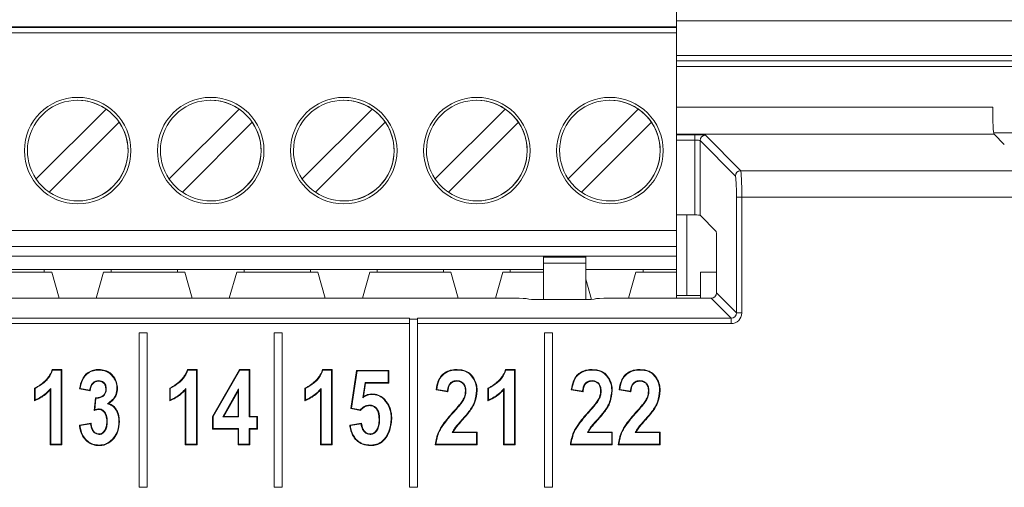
# Model space of a CAD drawing. Header units: millimetres. Extents: x 0 to 1260, y 0 to 891.
# Tile 36 of 89: x 200 to 237, y 720 to 738. Entities that reach past the tile are written whole.
import ezdxf

# ---------------------------------------------------------------- set-up
doc = ezdxf.new("R2010")
doc.units = ezdxf.units.MM
doc.header["$LTSCALE"] = 3

msp = doc.modelspace()

# ---------------------------------------------------------------- linework, layer by layer
at = {"color": 7, "linetype": 'Continuous', "lineweight": 15}
for p, q in [((224.403, 736.128), (224.403, 738.259)), ((224.403, 737.959), (224.403, 737.139)), ((174.403, 737.479), (224.403, 737.479)), ((243.17, 737.706), (224.403, 737.706)), ((224.403, 737.455), (224.403, 737.479)), ((224.403, 737.479), (224.403, 737.139)), ((224.403, 737.455), (174.403, 737.455)), ((224.403, 737.255), (174.403, 737.255)), ((224.403, 737.455), (224.403, 737.255)), ((224.403, 729.829), (224.403, 737.255)), ((224.403, 736.559), (224.403, 736.278)), ((224.403, 736.559), (224.403, 736.559)), ((224.403, 736.278), (224.403, 736.559)), ((224.403, 732.84), (224.403, 736.278)), ((224.403, 736.128), (224.403, 736.278)), ((201.903, 734.721), (201.903, 734.721)), ((206.903, 734.721), (206.903, 734.721)), ((211.903, 734.721), (211.903, 734.721)), ((216.903, 734.721), (216.903, 734.721)), ((221.903, 734.721), (221.903, 734.721)), ((200.341, 731.763), (202.97, 734.391)), ((200.341, 731.763), (202.97, 734.391)), ((202.97, 734.391), (202.97, 734.391)), ((205.341, 731.763), (207.97, 734.391)), ((205.341, 731.763), (207.97, 734.391)), ((207.97, 734.391), (207.97, 734.391)), ((210.341, 731.763), (212.97, 734.391)), ((210.341, 731.763), (212.97, 734.391)), ((212.97, 734.391), (212.97, 734.391)), ((215.341, 731.763), (217.97, 734.391)), ((215.341, 731.763), (217.97, 734.391)), ((217.97, 734.391), (217.97, 734.391)), ((220.341, 731.763), (222.97, 734.391)), ((220.341, 731.763), (222.97, 734.391)), ((222.97, 734.391), (222.97, 734.391)), ((203.464, 733.896), (200.836, 731.268)), ((203.464, 733.896), (203.464, 733.896)), ((208.464, 733.896), (205.836, 731.268)), ((208.464, 733.896), (208.464, 733.896)), ((213.464, 733.896), (210.836, 731.268)), ((213.464, 733.896), (213.464, 733.896)), ((218.464, 733.896), (215.836, 731.268)), ((218.464, 733.896), (218.464, 733.896)), ((223.464, 733.896), (220.836, 731.268)), ((223.464, 733.896), (223.464, 733.896)), ((225.091, 733.223), (225.091, 733.423)), ((225.491, 733.403), (226.82, 732.074)), ((236.326, 733.501), (238.418, 733.501)), ((236.34, 733.45), (236.726, 733.064)), ((225.091, 730.413), (225.091, 733.223)), ((225.291, 733.204), (225.291, 730.403)), ((226.62, 731.874), (225.291, 733.204)), ((224.403, 732.84), (224.403, 733.015)), ((224.403, 729.229), (224.403, 733.015)), ((224.403, 732.559), (224.403, 732.84)), ((224.403, 732.84), (224.403, 732.559)), ((224.403, 732.559), (224.403, 732.559)), ((226.82, 732.074), (260.712, 732.074)), ((200.341, 731.763), (200.341, 731.763)), ((205.341, 731.763), (205.341, 731.763)), ((210.341, 731.763), (210.341, 731.763)), ((215.341, 731.763), (215.341, 731.763)), ((220.341, 731.763), (220.341, 731.763)), ((201.903, 730.938), (201.903, 730.938)), ((206.903, 730.938), (206.903, 730.938)), ((211.903, 730.938), (211.903, 730.938)), ((216.903, 730.938), (216.903, 730.938)), ((221.903, 730.938), (221.903, 730.938)), ((226.66, 731.075), (226.86, 731.075)), ((226.66, 726.734), (226.66, 731.075)), ((226.86, 731.075), (226.86, 726.734)), ((260.672, 731.075), (226.86, 731.075)), ((224.403, 730.413), (225.091, 730.413)), ((224.8, 730.413), (224.8, 727.384)), ((225.291, 730.403), (225.9, 729.794)), ((174.403, 729.829), (224.403, 729.829)), ((225.91, 727.484), (225.91, 729.595)), ((224.403, 729.229), (174.403, 729.229)), ((224.403, 728.859), (224.403, 729.229)), ((224.403, 729.229), (224.403, 729.229)), ((224.403, 729.229), (224.403, 729.229)), ((224.403, 729.229), (224.403, 728.359)), ((179.403, 728.859), (219.403, 728.859)), ((219.403, 728.859), (221.003, 728.859)), ((219.403, 728.859), (219.403, 728.828)), ((219.403, 728.828), (221.003, 728.828)), ((221.003, 728.602), (219.403, 728.602)), ((219.403, 728.602), (219.403, 727.232)), ((224.403, 728.859), (221.003, 728.859)), ((221.003, 728.859), (221.003, 728.828)), ((221.003, 728.602), (221.003, 728.828)), ((221.003, 728.602), (221.003, 727.233)), ((224.403, 728.859), (224.403, 728.359)), ((224.403, 728.859), (224.403, 728.859)), ((197.878, 728.259), (200.928, 728.259)), ((198.158, 728.359), (200.648, 728.359)), ((203.158, 728.359), (200.648, 728.359)), ((200.648, 728.359), (200.648, 728.259)), ((200.928, 728.259), (201.205, 727.284)), ((200.928, 728.259), (200.928, 728.259)), ((200.928, 728.259), (201.205, 727.284)), ((202.6, 727.284), (202.878, 728.259)), ((202.878, 728.259), (205.928, 728.259)), ((203.158, 728.359), (205.648, 728.359)), ((203.158, 728.259), (203.158, 728.359)), ((208.158, 728.359), (205.648, 728.359)), ((205.648, 728.359), (205.648, 728.259)), ((205.928, 728.259), (206.205, 727.284)), ((205.928, 728.259), (205.928, 728.259)), ((205.928, 728.259), (206.205, 727.284)), ((207.6, 727.284), (207.878, 728.259)), ((207.878, 728.259), (210.928, 728.259)), ((208.158, 728.359), (210.648, 728.359)), ((208.158, 728.259), (208.158, 728.359)), ((213.158, 728.359), (210.648, 728.359)), ((210.648, 728.359), (210.648, 728.259)), ((210.928, 728.259), (211.205, 727.284)), ((210.928, 728.259), (210.928, 728.259)), ((210.928, 728.259), (211.205, 727.284)), ((212.6, 727.284), (212.878, 728.259)), ((212.878, 728.259), (215.928, 728.259)), ((213.158, 728.359), (215.648, 728.359)), ((213.158, 728.259), (213.158, 728.359)), ((218.158, 728.359), (215.648, 728.359)), ((215.648, 728.359), (215.648, 728.259)), ((215.928, 728.259), (216.205, 727.284)), ((215.928, 728.259), (215.928, 728.259)), ((215.928, 728.259), (216.205, 727.284)), ((217.6, 727.284), (217.878, 728.259)), ((217.878, 728.259), (219.403, 728.259)), ((218.158, 728.359), (219.403, 728.359)), ((218.158, 728.359), (218.158, 728.259)), ((221.003, 727.325), (221.003, 728.546)), ((223.158, 728.359), (221.003, 728.359)), ((222.878, 728.259), (222.6, 727.284)), ((224.403, 728.259), (222.878, 728.259)), ((224.403, 728.359), (223.158, 728.359)), ((223.158, 728.259), (223.158, 728.359)), ((224.403, 728.259), (224.403, 728.359)), ((224.403, 728.359), (224.403, 728.359)), ((224.403, 728.259), (224.403, 728.359)), ((224.403, 727.284), (224.403, 728.259)), ((224.403, 728.259), (224.403, 728.259)), ((224.403, 728.259), (224.403, 727.284)), ((225.303, 728.259), (225.303, 727.284)), ((225.91, 728.259), (225.303, 728.259)), ((221.003, 727.996), (221.218, 727.24)), ((221.003, 727.996), (221.218, 727.24)), ((225.91, 727.484), (226.66, 726.734)), ((180.258, 727.284), (218.304, 727.284)), ((218.803, 727.26), (218.806, 727.257)), ((219.306, 727.232), (220.857, 727.232)), ((221.356, 727.257), (221.359, 727.26)), ((221.858, 727.284), (225.71, 727.284)), ((224.403, 727.384), (225.303, 727.384)), ((226.46, 726.534), (225.71, 727.284)), ((184.191, 726.534), (214.371, 726.534)), ((214.371, 726.503), (214.371, 726.534)), ((214.371, 726.503), (214.371, 720.184)), ((214.671, 726.503), (214.371, 726.503)), ((214.671, 726.534), (226.46, 726.534)), ((214.671, 726.503), (214.671, 726.534)), ((214.671, 720.184), (214.671, 726.503)), ((226.46, 726.534), (226.46, 726.335)), ((226.66, 726.734), (226.86, 726.734)), ((214.371, 726.335), (184.191, 726.335)), ((226.46, 726.335), (214.671, 726.335)), ((204.211, 725.984), (204.211, 720.184)), ((204.511, 725.984), (204.211, 725.984)), ((204.511, 720.184), (204.511, 725.984)), ((209.291, 725.984), (209.291, 720.184)), ((209.591, 725.984), (209.291, 725.984)), ((209.591, 720.184), (209.591, 725.984)), ((219.451, 725.984), (219.451, 720.184)), ((219.751, 725.984), (219.451, 725.984)), ((219.751, 720.184), (219.751, 725.984)), ((200.946, 724.609), (201.307, 724.609)), ((200.961, 724.589), (201.286, 724.589)), ((201.286, 724.589), (201.307, 724.609)), ((201.286, 724.589), (201.286, 721.805)), ((201.307, 724.609), (201.307, 721.784)), ((206.026, 724.609), (206.387, 724.609)), ((206.041, 724.589), (206.366, 724.589)), ((206.366, 724.589), (206.387, 724.609)), ((206.366, 724.589), (206.366, 721.805)), ((206.387, 724.609), (206.387, 721.784)), ((206.974, 722.847), (207.986, 724.609)), ((206.995, 722.841), (207.998, 724.589)), ((207.998, 724.589), (207.986, 724.609)), ((207.986, 724.609), (208.369, 724.609)), ((207.998, 724.589), (208.348, 724.589)), ((208.348, 724.589), (208.369, 724.609)), ((208.348, 724.589), (208.348, 722.827)), ((208.369, 724.609), (208.369, 722.848)), ((211.106, 724.609), (211.467, 724.609)), ((211.121, 724.589), (211.446, 724.589)), ((211.446, 724.589), (211.467, 724.609)), ((211.446, 724.589), (211.446, 721.805)), ((211.467, 724.609), (211.467, 721.784)), ((212.165, 723.142), (212.385, 724.573)), ((212.188, 723.159), (212.403, 724.552)), ((212.403, 724.552), (212.385, 724.573)), ((212.385, 724.573), (213.595, 724.573)), ((212.403, 724.552), (213.574, 724.552)), ((213.574, 724.552), (213.595, 724.573)), ((213.574, 724.552), (213.574, 724.117)), ((213.595, 724.573), (213.595, 724.096)), ((217.983, 724.609), (218.345, 724.609)), ((217.999, 724.589), (218.324, 724.589)), ((218.324, 724.589), (218.345, 724.609)), ((218.324, 724.589), (218.324, 721.805)), ((218.345, 724.609), (218.345, 721.784)), ((202.684, 724.19), (202.684, 724.169)), ((216.153, 724.19), (216.153, 724.169)), ((221.233, 724.19), (221.233, 724.169)), ((223.031, 724.19), (223.031, 724.169)), ((200.28, 723.435), (200.28, 723.912)), ((200.301, 723.467), (200.301, 723.899)), ((200.888, 723.891), (200.867, 723.839)), ((200.867, 721.784), (200.867, 723.839)), ((200.888, 721.805), (200.888, 723.891)), ((202.371, 723.802), (201.968, 723.876)), ((202.353, 723.827), (201.992, 723.893)), ((202.979, 723.881), (202.958, 723.881)), ((203.378, 723.906), (203.399, 723.906)), ((205.36, 723.435), (205.36, 723.912)), ((205.381, 723.467), (205.381, 723.899)), ((205.968, 723.891), (205.947, 723.839)), ((205.947, 721.784), (205.947, 723.839)), ((205.968, 721.805), (205.968, 723.891)), ((207.949, 723.877), (207.358, 722.827)), ((207.928, 723.797), (207.394, 722.848)), ((207.949, 723.877), (207.928, 723.797)), ((207.928, 722.848), (207.928, 723.797)), ((207.949, 722.827), (207.949, 723.877)), ((210.44, 723.435), (210.44, 723.912)), ((210.461, 723.467), (210.461, 723.899)), ((211.048, 723.891), (211.027, 723.839)), ((211.027, 721.784), (211.027, 723.839)), ((211.048, 721.805), (211.048, 723.891)), ((212.701, 724.117), (212.613, 723.544)), ((212.719, 724.096), (212.64, 723.586)), ((213.574, 724.117), (212.701, 724.117)), ((212.701, 724.117), (212.719, 724.096)), ((213.595, 724.096), (212.719, 724.096)), ((213.574, 724.117), (213.595, 724.096)), ((215.814, 723.766), (215.373, 723.839)), ((215.795, 723.79), (215.396, 723.856)), ((216.495, 723.796), (216.474, 723.796)), ((217.318, 723.435), (217.318, 723.912)), ((217.339, 723.467), (217.339, 723.899)), ((217.926, 723.891), (217.905, 723.839)), ((217.905, 721.784), (217.905, 723.839)), ((217.926, 721.805), (217.926, 723.891)), ((220.894, 723.766), (220.453, 723.839)), ((220.875, 723.79), (220.476, 723.856)), ((221.575, 723.796), (221.554, 723.796)), ((222.691, 723.766), (222.251, 723.839)), ((222.673, 723.79), (222.274, 723.856)), ((223.373, 723.796), (223.352, 723.796)), ((202.518, 723.064), (202.566, 723.545)), ((202.542, 723.095), (202.585, 723.525)), ((202.868, 723.615), (202.854, 723.631)), ((212.613, 723.544), (212.64, 723.586)), ((216.389, 723.441), (216.371, 723.451)), ((221.469, 723.441), (221.451, 723.451)), ((223.267, 723.441), (223.249, 723.451)), ((202.707, 723.126), (202.706, 723.105)), ((203.021, 723.322), (203.069, 723.329)), ((212.188, 723.159), (212.165, 723.142)), ((212.53, 723.069), (212.165, 723.142)), ((212.523, 723.091), (212.188, 723.159)), ((212.878, 723.273), (212.878, 723.252)), ((206.995, 722.841), (206.974, 722.847)), ((206.974, 722.371), (206.974, 722.847)), ((206.995, 722.392), (206.995, 722.841)), ((207.358, 722.827), (207.394, 722.848)), ((207.358, 722.827), (207.949, 722.827)), ((207.394, 722.848), (207.928, 722.848)), ((207.949, 722.827), (207.928, 722.848)), ((208.348, 722.827), (208.369, 722.848)), ((208.348, 722.827), (208.641, 722.827)), ((208.369, 722.848), (208.662, 722.848)), ((208.641, 722.827), (208.662, 722.848)), ((208.641, 722.827), (208.641, 722.392)), ((208.662, 722.848), (208.662, 722.371)), ((213.249, 722.736), (213.229, 722.736)), ((216.018, 722.987), (216.003, 723.001)), ((216.368, 722.747), (216.383, 722.733)), ((221.098, 722.987), (221.083, 723.001)), ((221.448, 722.747), (221.463, 722.733)), ((222.896, 722.987), (222.881, 723.001)), ((223.246, 722.747), (223.261, 722.733)), ((201.968, 722.518), (202.408, 722.592)), ((201.991, 722.501), (202.39, 722.567)), ((203.016, 722.662), (202.995, 722.662)), ((206.995, 722.392), (206.974, 722.371)), ((207.928, 722.371), (206.974, 722.371)), ((207.949, 722.392), (206.995, 722.392)), ((207.949, 722.392), (207.928, 722.371)), ((207.928, 721.784), (207.928, 722.371)), ((207.949, 721.805), (207.949, 722.392)), ((208.348, 722.392), (208.369, 722.371)), ((208.641, 722.392), (208.348, 722.392)), ((208.348, 722.392), (208.348, 721.805)), ((208.662, 722.371), (208.369, 722.371)), ((208.369, 722.371), (208.369, 721.784)), ((208.641, 722.392), (208.662, 722.371)), ((212.128, 722.518), (212.568, 722.592)), ((212.151, 722.501), (212.55, 722.567)), ((202.703, 722.167), (202.703, 722.188)), ((212.894, 722.167), (212.894, 722.188)), ((215.979, 722.24), (216.014, 722.261)), ((215.979, 722.24), (216.893, 722.24)), ((216.014, 722.261), (216.914, 722.261)), ((216.893, 722.24), (216.914, 722.261)), ((216.893, 722.24), (216.893, 721.805)), ((216.914, 722.261), (216.914, 721.784)), ((221.059, 722.24), (221.094, 722.261)), ((221.059, 722.24), (221.973, 722.24)), ((221.094, 722.261), (221.994, 722.261)), ((221.973, 722.24), (221.994, 722.261)), ((221.973, 722.24), (221.973, 721.805)), ((221.994, 722.261), (221.994, 721.784)), ((222.857, 722.24), (222.891, 722.261)), ((222.857, 722.24), (223.771, 722.24)), ((222.891, 722.261), (223.792, 722.261)), ((223.771, 722.24), (223.792, 722.261)), ((223.771, 722.24), (223.771, 721.805)), ((223.792, 722.261), (223.792, 721.784)), ((200.888, 721.805), (200.867, 721.784)), ((201.307, 721.784), (200.867, 721.784)), ((201.286, 721.805), (200.888, 721.805)), ((201.286, 721.805), (201.307, 721.784)), ((205.968, 721.805), (205.947, 721.784)), ((206.387, 721.784), (205.947, 721.784)), ((206.366, 721.805), (205.968, 721.805)), ((206.366, 721.805), (206.387, 721.784)), ((207.949, 721.805), (207.928, 721.784)), ((208.369, 721.784), (207.928, 721.784)), ((208.348, 721.805), (207.949, 721.805)), ((208.348, 721.805), (208.369, 721.784)), ((211.048, 721.805), (211.027, 721.784)), ((211.467, 721.784), (211.027, 721.784)), ((211.446, 721.805), (211.048, 721.805)), ((211.446, 721.805), (211.467, 721.784)), ((216.914, 721.784), (215.337, 721.784)), ((216.893, 721.805), (215.36, 721.805)), ((216.893, 721.805), (216.914, 721.784)), ((217.926, 721.805), (217.905, 721.784)), ((218.345, 721.784), (217.905, 721.784)), ((218.324, 721.805), (217.926, 721.805)), ((218.324, 721.805), (218.345, 721.784)), ((221.994, 721.784), (220.417, 721.784)), ((221.973, 721.805), (220.44, 721.805)), ((221.973, 721.805), (221.994, 721.784)), ((223.792, 721.784), (222.214, 721.784)), ((223.771, 721.805), (222.238, 721.805)), ((223.771, 721.805), (223.792, 721.784)), ((204.211, 720.184), (204.511, 720.184)), ((209.291, 720.184), (209.591, 720.184)), ((214.371, 720.184), (214.671, 720.184)), ((219.451, 720.184), (219.751, 720.184))]:
    msp.add_line(p, q, dxfattribs=at)
at = {"color": 8, "linetype": 'Continuous', "lineweight": 15}
for p, q in [((224.403, 736.402), (243.278, 736.402)), ((243.278, 736.204), (224.403, 736.204)), ((224.403, 736.196), (243.278, 736.196)), ((243.278, 735.994), (224.403, 735.994)), ((224.403, 734.458), (236.29, 734.458)), ((236.34, 733.45), (224.403, 733.45)), ((224.403, 733.423), (225.091, 733.423)), ((225.091, 733.223), (224.403, 733.223))]:
    msp.add_line(p, q, dxfattribs=at)
at = {"color": 7, "linetype": 'Continuous', "lineweight": 15, "flags": 128}
for points in [[(224.403, 729.829), (224.403, 729.712), (224.403, 729.6), (224.403, 729.496), (224.403, 729.405), (224.403, 729.331), (224.403, 729.275), (224.403, 729.241), (224.403, 729.229)], [(219.403, 728.602), (219.403, 728.642), (219.403, 728.681), (219.403, 728.716), (219.403, 728.747), (219.403, 728.775), (219.403, 728.798), (219.403, 728.815), (219.403, 728.828)], [(221.003, 728.546), (221.003, 728.607), (221.003, 728.665), (221.003, 728.719), (221.003, 728.767), (221.003, 728.806), (221.003, 728.835), (221.003, 728.853), (221.003, 728.859)], [(200.961, 724.589), (200.953, 724.599), (200.946, 724.609)], [(202.697, 724.589), (202.697, 724.595), (202.697, 724.601), (202.697, 724.609)], [(206.041, 724.589), (206.033, 724.599), (206.026, 724.609)], [(211.121, 724.589), (211.113, 724.599), (211.106, 724.609)], [(216.163, 724.589), (216.163, 724.595), (216.163, 724.601), (216.163, 724.609)], [(217.999, 724.589), (217.991, 724.599), (217.983, 724.609)], [(221.243, 724.589), (221.243, 724.595), (221.243, 724.601), (221.243, 724.609)], [(223.04, 724.589), (223.04, 724.595), (223.041, 724.601), (223.041, 724.609)], [(200.301, 723.899), (200.291, 723.906), (200.28, 723.912)], [(201.992, 723.893), (201.98, 723.884), (201.968, 723.876)], [(205.381, 723.899), (205.371, 723.906), (205.36, 723.912)], [(210.461, 723.899), (210.451, 723.906), (210.44, 723.912)], [(215.396, 723.856), (215.385, 723.848), (215.373, 723.839)], [(216.893, 723.824), (216.9, 723.824), (216.906, 723.824), (216.914, 723.824)], [(217.339, 723.899), (217.328, 723.906), (217.318, 723.912)], [(220.476, 723.856), (220.465, 723.848), (220.453, 723.839)], [(221.973, 723.824), (221.98, 723.824), (221.986, 723.824), (221.994, 723.824)], [(222.274, 723.856), (222.263, 723.848), (222.251, 723.839)], [(223.771, 723.824), (223.777, 723.824), (223.784, 723.824), (223.792, 723.824)], [(212.962, 723.671), (212.962, 723.68), (212.961, 723.692)], [(213.436, 723.461), (213.441, 723.466), (213.445, 723.47), (213.452, 723.476)], [(212.523, 723.091), (212.526, 723.082), (212.53, 723.069)], [(213.685, 722.747), (213.691, 722.747), (213.697, 722.747), (213.705, 722.747)], [(201.991, 722.501), (201.979, 722.509), (201.968, 722.518)], [(202.39, 722.567), (202.399, 722.579), (202.408, 722.592)], [(203.451, 722.651), (203.462, 722.651), (203.472, 722.651)], [(212.151, 722.501), (212.14, 722.509), (212.128, 722.518)], [(202.711, 721.769), (202.711, 721.762), (202.711, 721.756), (202.711, 721.748)], [(212.903, 721.769), (212.903, 721.762), (212.903, 721.756), (212.903, 721.748)], [(215.36, 721.805), (215.348, 721.795), (215.337, 721.784)], [(220.44, 721.805), (220.428, 721.795), (220.417, 721.784)], [(222.238, 721.805), (222.226, 721.795), (222.214, 721.784)]]:
    msp.add_lwpolyline(points, dxfattribs=at)
at = {"color": 7, "linetype": 'Continuous', "lineweight": 15}
for centre in [(201.903, 732.829), (206.903, 732.829), (211.903, 732.829), (216.903, 732.829), (221.903, 732.829)]:
    msp.add_circle(centre, 2, dxfattribs=at)
for centre, radius, start, end in [((201.903, 732.829), 2, 90, 180), ((201.903, 732.829), 1.891, 55.6634, 214.3366), ((201.903, 732.829), 1.891, 270, 90), ((206.903, 732.829), 2, 90, 180), ((206.903, 732.829), 1.891, 55.6634, 214.3366), ((206.903, 732.829), 1.891, 270, 90), ((211.903, 732.829), 2, 90, 180), ((211.903, 732.829), 1.891, 55.6634, 214.3366), ((211.903, 732.829), 1.891, 270, 90), ((216.903, 732.829), 2, 90, 180), ((216.903, 732.829), 1.891, 55.6634, 214.3366), ((216.903, 732.829), 1.891, 270, 90), ((221.903, 732.829), 2, 90, 180), ((221.903, 732.829), 1.891, 55.6634, 214.3366), ((221.903, 732.829), 1.891, 360, 90), ((201.903, 732.829), 1.891, 34.3366, 55.6634), ((206.903, 732.829), 1.891, 34.3366, 55.6634), ((211.903, 732.829), 1.891, 34.3366, 55.6634), ((216.903, 732.829), 1.891, 34.3366, 55.6634), ((221.903, 732.829), 1.891, 34.3366, 55.6634), ((201.903, 732.829), 1.891, 235.6634, 34.3366), ((206.903, 732.829), 1.891, 235.6634, 34.3366), ((211.903, 732.829), 1.891, 235.6634, 34.3366), ((216.903, 732.829), 1.891, 235.6634, 34.3366), ((221.903, 732.829), 1.891, 235.6634, 34.3366), ((225.491, 733.203), 0.2, 90.1836, 179.8164), ((201.903, 732.829), 2, 180, 270), ((206.903, 732.829), 2, 180, 270), ((211.903, 732.829), 2, 180, 270), ((216.903, 732.829), 2, 180, 270), ((221.903, 732.829), 2, 180, 270), ((221.903, 732.829), 1.891, 270, 360), ((226.821, 731.874), 0.2, 90.1836, 179.8164), ((201.903, 732.829), 1.891, 214.3366, 235.6634), ((206.903, 732.829), 1.891, 214.3366, 235.6634), ((211.903, 732.829), 1.891, 214.3366, 235.6634), ((216.903, 732.829), 1.891, 214.3366, 235.6634), ((221.903, 732.829), 1.891, 214.3366, 235.6634), ((212.654, 732.799), 13.689, 222.5301, 222.6476)]:
    msp.add_arc(centre, radius, start, end, dxfattribs=at)
for centre, major_axis, ratio, start_param, end_param in [((236.343, 734.449), (0, 1), 0.052408, 1.56207, 3.089233), ((225.091, 733.402), (0.4, 0), 0.052408, 0.05236, 1.570796), ((225.091, 733.202), (0.2, 0), 0.104816, 0.05236, 1.570796), ((226.818, 731.075), (0, 1), 0.041926, 4.712389, 6.230825), ((226.618, 731.075), (0, 0.8), 0.052408, 4.712389, 6.230825), ((225.091, 730.403), (0.2, 0), 0.052408, 0.05236, 1.570796), ((225.899, 729.595), (0, 0.2), 0.052408, 4.712389, 6.230825), ((225.71, 727.485), (0.142, -0.142), 0.997265, 5.499157, 7.067214), ((218.304, 727.258), (0.5, 0), 0.052408, 0.05236, 1.570796), ((219.306, 727.258), (0.5, 0), 0.052408, 3.193953, 4.712389), ((220.857, 727.258), (0.5, 0), 0.052408, 4.712389, 6.230825), ((221.858, 727.258), (0.5, 0), 0.052408, 1.570796, 3.089233), ((226.459, 726.735), (0.284, -0.284), 0.997265, 5.499157, 7.067214), ((226.459, 726.735), (-0.143, 0.143), 0.991846, 2.357564, 3.925621)]:
    msp.add_ellipse(centre, major_axis=major_axis, ratio=ratio, start_param=start_param, end_param=end_param, dxfattribs=at)
for points, knots in [([(200.28, 723.912), (200.317, 723.929), (200.372, 723.953), (200.441, 723.994), (200.49, 724.028), (200.539, 724.064), (200.586, 724.101), (200.631, 724.141), (200.675, 724.182), (200.718, 724.224), (200.758, 724.269), (200.795, 724.316), (200.83, 724.365), (200.861, 724.416), (200.89, 724.469), (200.919, 724.533), (200.936, 724.581), (200.946, 724.609)], [0, 0, 0, 0, 0.121137, 0.181717, 0.242288, 0.302846, 0.363402, 0.423958, 0.484515, 0.545076, 0.605644, 0.666214, 0.726786, 0.787362, 0.847935, 0.908511, 1, 1, 1, 1]), ([(200.301, 723.899), (200.414, 723.963), (200.656, 724.101), (200.874, 724.361), (200.944, 724.544), (200.961, 724.589)], [0, 0, 0, 0, 0.399987, 0.853425, 1, 1, 1, 1]), ([(201.968, 723.876), (201.996, 724.005), (202.04, 724.206), (202.204, 724.438), (202.389, 724.561), (202.563, 724.605), (202.665, 724.608), (202.697, 724.609)], [0, 0, 0, 0, 0.343919, 0.536844, 0.730567, 0.916821, 1, 1, 1, 1]), ([(201.992, 723.893), (202.019, 724.009), (202.061, 724.196), (202.212, 724.416), (202.391, 724.538), (202.562, 724.584), (202.664, 724.587), (202.697, 724.589)], [0, 0, 0, 0, 0.325176, 0.522131, 0.720067, 0.907824, 1, 1, 1, 1]), ([(202.697, 724.609), (202.778, 724.603), (202.929, 724.592), (203.126, 724.486), (203.273, 724.324), (203.379, 724.127), (203.393, 723.977), (203.399, 723.906)], [0, 0, 0, 0, 0.219682, 0.406114, 0.592302, 0.808657, 1, 1, 1, 1]), ([(202.697, 724.589), (202.778, 724.582), (202.926, 724.571), (203.118, 724.465), (203.258, 724.307), (203.36, 724.117), (203.372, 723.972), (203.378, 723.906)], [0, 0, 0, 0, 0.226571, 0.411477, 0.596082, 0.815077, 1, 1, 1, 1]), ([(205.36, 723.912), (205.397, 723.929), (205.452, 723.953), (205.521, 723.994), (205.57, 724.028), (205.619, 724.064), (205.666, 724.101), (205.711, 724.141), (205.755, 724.182), (205.798, 724.224), (205.838, 724.269), (205.875, 724.316), (205.91, 724.365), (205.941, 724.416), (205.97, 724.469), (205.999, 724.533), (206.016, 724.581), (206.026, 724.609)], [0, 0, 0, 0, 0.121137, 0.181717, 0.242288, 0.302846, 0.363402, 0.423958, 0.484515, 0.545076, 0.605644, 0.666214, 0.726786, 0.787362, 0.847935, 0.908511, 1, 1, 1, 1]), ([(205.381, 723.899), (205.494, 723.963), (205.736, 724.101), (205.954, 724.361), (206.024, 724.544), (206.041, 724.589)], [0, 0, 0, 0, 0.3999872, 0.8534253, 1, 1, 1, 1]), ([(210.44, 723.912), (210.477, 723.929), (210.532, 723.953), (210.601, 723.994), (210.65, 724.028), (210.699, 724.064), (210.746, 724.101), (210.791, 724.141), (210.835, 724.182), (210.878, 724.224), (210.918, 724.269), (210.955, 724.316), (210.99, 724.365), (211.021, 724.416), (211.05, 724.469), (211.079, 724.533), (211.096, 724.581), (211.106, 724.609)], [0, 0, 0, 0, 0.121137, 0.181717, 0.242288, 0.302846, 0.363402, 0.423958, 0.484515, 0.545076, 0.605644, 0.666214, 0.726786, 0.787362, 0.847935, 0.908511, 1, 1, 1, 1]), ([(210.461, 723.899), (210.574, 723.963), (210.816, 724.101), (211.034, 724.361), (211.104, 724.544), (211.121, 724.589)], [0, 0, 0, 0, 0.399987, 0.853425, 1, 1, 1, 1]), ([(215.373, 723.839), (215.392, 723.957), (215.422, 724.15), (215.564, 724.387), (215.743, 724.526), (215.951, 724.599), (216.093, 724.606), (216.163, 724.609)], [0, 0, 0, 0, 0.288761, 0.471774, 0.655723, 0.830575, 1, 1, 1, 1]), ([(215.396, 723.856), (215.416, 723.97), (215.447, 724.155), (215.586, 724.38), (215.762, 724.512), (215.962, 724.579), (216.097, 724.586), (216.163, 724.589)], [0, 0, 0, 0, 0.288897, 0.472371, 0.656669, 0.834309, 1, 1, 1, 1]), ([(216.163, 724.609), (216.277, 724.6), (216.462, 724.585), (216.691, 724.432), (216.83, 724.23), (216.905, 724.014), (216.912, 723.875), (216.914, 723.824)], [0, 0, 0, 0, 0.278231, 0.447497, 0.658219, 0.874269, 1, 1, 1, 1]), ([(216.163, 724.589), (216.274, 724.58), (216.453, 724.566), (216.674, 724.418), (216.81, 724.222), (216.884, 724.012), (216.891, 723.875), (216.893, 723.824)], [0, 0, 0, 0, 0.277241, 0.445418, 0.654923, 0.870803, 1, 1, 1, 1]), ([(217.318, 723.912), (217.355, 723.929), (217.409, 723.953), (217.478, 723.994), (217.528, 724.028), (217.576, 724.064), (217.623, 724.101), (217.669, 724.141), (217.713, 724.182), (217.755, 724.224), (217.795, 724.269), (217.833, 724.316), (217.868, 724.365), (217.899, 724.416), (217.928, 724.469), (217.957, 724.533), (217.974, 724.581), (217.983, 724.609)], [0, 0, 0, 0, 0.121137, 0.181717, 0.242288, 0.302846, 0.363402, 0.423958, 0.484515, 0.545076, 0.605644, 0.666214, 0.726786, 0.787362, 0.847935, 0.908511, 1, 1, 1, 1]), ([(217.339, 723.899), (217.452, 723.963), (217.694, 724.101), (217.912, 724.361), (217.981, 724.544), (217.999, 724.589)], [0, 0, 0, 0, 0.399987, 0.853425, 1, 1, 1, 1]), ([(220.453, 723.839), (220.472, 723.957), (220.502, 724.15), (220.644, 724.387), (220.823, 724.526), (221.031, 724.599), (221.173, 724.606), (221.243, 724.609)], [0, 0, 0, 0, 0.288761, 0.471774, 0.655723, 0.830575, 1, 1, 1, 1]), ([(220.476, 723.856), (220.496, 723.97), (220.527, 724.155), (220.666, 724.38), (220.842, 724.512), (221.042, 724.579), (221.177, 724.586), (221.243, 724.589)], [0, 0, 0, 0, 0.288897, 0.472371, 0.656669, 0.834309, 1, 1, 1, 1]), ([(221.243, 724.609), (221.357, 724.6), (221.542, 724.585), (221.771, 724.432), (221.91, 724.23), (221.985, 724.014), (221.992, 723.875), (221.994, 723.824)], [0, 0, 0, 0, 0.278231, 0.447497, 0.658219, 0.874269, 1, 1, 1, 1]), ([(221.243, 724.589), (221.354, 724.58), (221.533, 724.566), (221.754, 724.418), (221.89, 724.222), (221.964, 724.012), (221.971, 723.875), (221.973, 723.824)], [0, 0, 0, 0, 0.2772407, 0.4454184, 0.6549225, 0.8708035, 1, 1, 1, 1]), ([(222.251, 723.839), (222.27, 723.957), (222.3, 724.15), (222.441, 724.387), (222.621, 724.526), (222.829, 724.599), (222.971, 724.606), (223.041, 724.609)], [0, 0, 0, 0, 0.288761, 0.471774, 0.655723, 0.830575, 1, 1, 1, 1]), ([(222.274, 723.856), (222.293, 723.97), (222.325, 724.155), (222.464, 724.38), (222.639, 724.512), (222.84, 724.579), (222.975, 724.586), (223.04, 724.589)], [0, 0, 0, 0, 0.288897, 0.472371, 0.656669, 0.834309, 1, 1, 1, 1]), ([(223.04, 724.589), (223.152, 724.58), (223.331, 724.566), (223.552, 724.418), (223.688, 724.222), (223.762, 724.012), (223.769, 723.875), (223.771, 723.824)], [0, 0, 0, 0, 0.277241, 0.445418, 0.654923, 0.870803, 1, 1, 1, 1]), ([(223.041, 724.609), (223.155, 724.6), (223.34, 724.585), (223.568, 724.432), (223.708, 724.23), (223.783, 724.014), (223.79, 723.875), (223.792, 723.824)], [0, 0, 0, 0, 0.278231, 0.447497, 0.658219, 0.874269, 1, 1, 1, 1]), ([(202.684, 724.19), (202.644, 724.186), (202.565, 724.177), (202.469, 724.108), (202.395, 724.008), (202.364, 723.908), (202.355, 723.843), (202.353, 723.827)], [0, 0, 0, 0, 0.222514, 0.434077, 0.632906, 0.910956, 1, 1, 1, 1]), ([(202.684, 724.169), (202.644, 724.164), (202.568, 724.155), (202.478, 724.087), (202.41, 723.99), (202.382, 723.889), (202.374, 723.822), (202.371, 723.802)], [0, 0, 0, 0, 0.22644, 0.423531, 0.61461, 0.889503, 1, 1, 1, 1]), ([(202.979, 723.881), (202.975, 723.929), (202.969, 724.007), (202.911, 724.1), (202.839, 724.157), (202.76, 724.187), (202.706, 724.189), (202.684, 724.19)], [0, 0, 0, 0, 0.295335, 0.481006, 0.666377, 0.86364, 1, 1, 1, 1]), ([(202.958, 723.881), (202.956, 723.918), (202.952, 723.983), (202.91, 724.069), (202.846, 724.128), (202.768, 724.165), (202.712, 724.168), (202.684, 724.169)], [0, 0, 0, 0, 0.24284, 0.434084, 0.626128, 0.816333, 1, 1, 1, 1]), ([(216.153, 724.19), (216.107, 724.187), (216.028, 724.181), (215.928, 724.123), (215.853, 724.035), (215.81, 723.919), (215.8, 723.831), (215.795, 723.79)], [0, 0, 0, 0, 0.2255721, 0.3922723, 0.5588607, 0.794506, 1, 1, 1, 1]), ([(216.153, 724.169), (216.107, 724.166), (216.03, 724.16), (215.936, 724.102), (215.868, 724.017), (215.827, 723.9), (215.818, 723.81), (215.814, 723.766)], [0, 0, 0, 0, 0.229062, 0.385426, 0.541639, 0.775203, 1, 1, 1, 1]), ([(216.495, 723.796), (216.491, 723.855), (216.486, 723.95), (216.427, 724.069), (216.348, 724.142), (216.252, 724.184), (216.186, 724.188), (216.153, 724.19)], [0, 0, 0, 0, 0.296834, 0.479393, 0.663016, 0.833856, 1, 1, 1, 1]), ([(216.474, 723.796), (216.471, 723.853), (216.465, 723.944), (216.409, 724.057), (216.335, 724.124), (216.246, 724.164), (216.184, 724.167), (216.153, 724.169)], [0, 0, 0, 0, 0.305033, 0.484981, 0.666011, 0.83439, 1, 1, 1, 1]), ([(221.233, 724.19), (221.187, 724.187), (221.108, 724.181), (221.008, 724.123), (220.933, 724.035), (220.89, 723.919), (220.88, 723.831), (220.875, 723.79)], [0, 0, 0, 0, 0.225572, 0.392272, 0.558861, 0.794506, 1, 1, 1, 1]), ([(221.233, 724.169), (221.187, 724.166), (221.11, 724.16), (221.016, 724.102), (220.948, 724.017), (220.907, 723.9), (220.898, 723.81), (220.894, 723.766)], [0, 0, 0, 0, 0.229062, 0.385426, 0.541639, 0.775203, 1, 1, 1, 1]), ([(221.575, 723.796), (221.571, 723.855), (221.566, 723.95), (221.507, 724.069), (221.428, 724.142), (221.332, 724.184), (221.266, 724.188), (221.233, 724.19)], [0, 0, 0, 0, 0.296834, 0.479393, 0.663016, 0.833856, 1, 1, 1, 1]), ([(221.554, 723.796), (221.551, 723.853), (221.545, 723.944), (221.489, 724.057), (221.415, 724.124), (221.326, 724.164), (221.264, 724.167), (221.233, 724.169)], [0, 0, 0, 0, 0.305033, 0.484981, 0.666011, 0.83439, 1, 1, 1, 1]), ([(223.031, 724.19), (222.985, 724.187), (222.906, 724.181), (222.806, 724.123), (222.731, 724.035), (222.688, 723.919), (222.677, 723.831), (222.673, 723.79)], [0, 0, 0, 0, 0.225572, 0.392272, 0.558861, 0.794506, 1, 1, 1, 1]), ([(223.031, 724.169), (222.985, 724.166), (222.908, 724.16), (222.814, 724.102), (222.746, 724.017), (222.705, 723.9), (222.696, 723.81), (222.691, 723.766)], [0, 0, 0, 0, 0.229062, 0.385426, 0.541639, 0.775203, 1, 1, 1, 1]), ([(223.373, 723.796), (223.369, 723.855), (223.364, 723.95), (223.305, 724.069), (223.225, 724.142), (223.13, 724.184), (223.064, 724.188), (223.031, 724.19)], [0, 0, 0, 0, 0.296834, 0.479393, 0.663016, 0.833856, 1, 1, 1, 1]), ([(223.352, 723.796), (223.348, 723.853), (223.343, 723.944), (223.287, 724.057), (223.213, 724.124), (223.124, 724.164), (223.062, 724.167), (223.031, 724.169)], [0, 0, 0, 0, 0.305033, 0.484981, 0.666011, 0.83439, 1, 1, 1, 1]), ([(200.867, 723.839), (200.81, 723.782), (200.698, 723.67), (200.5, 723.532), (200.354, 723.468), (200.28, 723.435)], [0, 0, 0, 0, 0.335198, 0.663556, 1, 1, 1, 1]), ([(200.888, 723.891), (200.833, 723.833), (200.721, 723.717), (200.524, 723.571), (200.376, 723.502), (200.301, 723.467)], [0, 0, 0, 0, 0.329206, 0.660193, 1, 1, 1, 1]), ([(202.353, 723.827), (202.356, 723.823), (202.362, 723.815), (202.368, 723.806), (202.371, 723.802)], [0, 0, 0, 0, 0.5, 1, 1, 1, 1]), ([(202.854, 723.631), (202.881, 723.66), (202.931, 723.715), (202.956, 723.808), (202.958, 723.862), (202.958, 723.881)], [0, 0, 0, 0, 0.4144908, 0.7928374, 1, 1, 1, 1]), ([(202.868, 723.615), (202.894, 723.643), (202.948, 723.7), (202.976, 723.798), (202.979, 723.859), (202.979, 723.881)], [0, 0, 0, 0, 0.388046, 0.772199, 1, 1, 1, 1]), ([(203.378, 723.906), (203.37, 723.824), (203.354, 723.663), (203.214, 723.457), (203.085, 723.367), (203.021, 723.322)], [0, 0, 0, 0, 0.340135, 0.673928, 1, 1, 1, 1]), ([(203.399, 723.906), (203.391, 723.825), (203.375, 723.66), (203.243, 723.459), (203.123, 723.369), (203.069, 723.329)], [0, 0, 0, 0, 0.350948, 0.708778, 1, 1, 1, 1]), ([(205.947, 723.839), (205.89, 723.782), (205.778, 723.67), (205.58, 723.532), (205.434, 723.468), (205.36, 723.435)], [0, 0, 0, 0, 0.335198, 0.663556, 1, 1, 1, 1]), ([(205.968, 723.891), (205.913, 723.833), (205.801, 723.717), (205.604, 723.571), (205.456, 723.502), (205.381, 723.467)], [0, 0, 0, 0, 0.3292061, 0.6601929, 1, 1, 1, 1]), ([(211.027, 723.839), (210.97, 723.782), (210.858, 723.67), (210.66, 723.532), (210.514, 723.468), (210.44, 723.435)], [0, 0, 0, 0, 0.335198, 0.663556, 1, 1, 1, 1]), ([(211.048, 723.891), (210.993, 723.833), (210.881, 723.717), (210.684, 723.571), (210.536, 723.502), (210.461, 723.467)], [0, 0, 0, 0, 0.329206, 0.660193, 1, 1, 1, 1]), ([(215.795, 723.79), (215.797, 723.787), (215.801, 723.782), (215.807, 723.774), (215.811, 723.768), (215.814, 723.766)], [0, 0, 0, 0, 0.335542, 0.667771, 1, 1, 1, 1]), ([(216.893, 723.824), (216.877, 723.677), (216.845, 723.389), (216.623, 723.035), (216.449, 722.838), (216.368, 722.747)], [0, 0, 0, 0, 0.357842, 0.698991, 1, 1, 1, 1]), ([(216.371, 723.451), (216.387, 723.479), (216.418, 723.535), (216.461, 723.649), (216.469, 723.739), (216.474, 723.796)], [0, 0, 0, 0, 0.2638431, 0.5283151, 1, 1, 1, 1]), ([(216.914, 723.824), (216.898, 723.674), (216.865, 723.381), (216.64, 723.022), (216.465, 722.824), (216.383, 722.733)], [0, 0, 0, 0, 0.360356, 0.703197, 1, 1, 1, 1]), ([(216.389, 723.441), (216.405, 723.469), (216.436, 723.525), (216.481, 723.642), (216.49, 723.735), (216.495, 723.796)], [0, 0, 0, 0, 0.256084, 0.512751, 1, 1, 1, 1]), ([(217.905, 723.839), (217.848, 723.782), (217.736, 723.67), (217.538, 723.532), (217.392, 723.468), (217.318, 723.435)], [0, 0, 0, 0, 0.335198, 0.663556, 1, 1, 1, 1]), ([(217.926, 723.891), (217.87, 723.833), (217.759, 723.717), (217.562, 723.571), (217.414, 723.502), (217.339, 723.467)], [0, 0, 0, 0, 0.329206, 0.660193, 1, 1, 1, 1]), ([(220.875, 723.79), (220.877, 723.787), (220.881, 723.782), (220.887, 723.774), (220.891, 723.768), (220.894, 723.766)], [0, 0, 0, 0, 0.335542, 0.667771, 1, 1, 1, 1]), ([(221.973, 723.824), (221.957, 723.677), (221.925, 723.389), (221.703, 723.035), (221.529, 722.838), (221.448, 722.747)], [0, 0, 0, 0, 0.357842, 0.698991, 1, 1, 1, 1]), ([(221.451, 723.451), (221.467, 723.479), (221.498, 723.535), (221.541, 723.649), (221.549, 723.739), (221.554, 723.796)], [0, 0, 0, 0, 0.263843, 0.528315, 1, 1, 1, 1]), ([(221.994, 723.824), (221.978, 723.674), (221.945, 723.381), (221.72, 723.022), (221.545, 722.824), (221.463, 722.733)], [0, 0, 0, 0, 0.360356, 0.703197, 1, 1, 1, 1]), ([(221.469, 723.441), (221.485, 723.469), (221.516, 723.525), (221.561, 723.642), (221.57, 723.735), (221.575, 723.796)], [0, 0, 0, 0, 0.2560836, 0.5127514, 1, 1, 1, 1]), ([(222.673, 723.79), (222.675, 723.787), (222.679, 723.782), (222.685, 723.774), (222.689, 723.768), (222.691, 723.766)], [0, 0, 0, 0, 0.335542, 0.667771, 1, 1, 1, 1]), ([(223.771, 723.824), (223.755, 723.677), (223.723, 723.389), (223.501, 723.035), (223.327, 722.838), (223.246, 722.747)], [0, 0, 0, 0, 0.357842, 0.698991, 1, 1, 1, 1]), ([(223.249, 723.451), (223.265, 723.479), (223.296, 723.535), (223.339, 723.649), (223.347, 723.739), (223.352, 723.796)], [0, 0, 0, 0, 0.263843, 0.528315, 1, 1, 1, 1]), ([(223.792, 723.824), (223.776, 723.674), (223.743, 723.381), (223.518, 723.022), (223.342, 722.824), (223.261, 722.733)], [0, 0, 0, 0, 0.360356, 0.703197, 1, 1, 1, 1]), ([(223.267, 723.441), (223.283, 723.469), (223.314, 723.525), (223.359, 723.642), (223.367, 723.735), (223.373, 723.796)], [0, 0, 0, 0, 0.256084, 0.512751, 1, 1, 1, 1]), ([(200.301, 723.467), (200.298, 723.461), (200.291, 723.451), (200.284, 723.441), (200.28, 723.435)], [0, 0, 0, 0, 0.5, 1, 1, 1, 1]), ([(202.566, 723.545), (202.601, 723.546), (202.683, 723.548), (202.784, 723.579), (202.838, 723.619), (202.854, 723.631)], [0, 0, 0, 0, 0.342146, 0.800777, 1, 1, 1, 1]), ([(202.585, 723.525), (202.617, 723.526), (202.699, 723.529), (202.798, 723.563), (202.853, 723.604), (202.868, 723.615)], [0, 0, 0, 0, 0.316341, 0.815364, 1, 1, 1, 1]), ([(205.381, 723.467), (205.378, 723.461), (205.371, 723.451), (205.364, 723.441), (205.36, 723.435)], [0, 0, 0, 0, 0.5, 1, 1, 1, 1]), ([(210.461, 723.467), (210.458, 723.461), (210.451, 723.451), (210.444, 723.441), (210.44, 723.435)], [0, 0, 0, 0, 0.5, 1, 1, 1, 1]), ([(212.613, 723.544), (212.637, 723.559), (212.686, 723.59), (212.762, 723.631), (212.854, 723.663), (212.922, 723.668), (212.962, 723.671)], [0, 0, 0, 0, 0.228936, 0.458288, 0.687891, 1, 1, 1, 1]), ([(212.64, 723.586), (212.665, 723.601), (212.714, 723.631), (212.819, 723.678), (212.905, 723.686), (212.961, 723.692)], [0, 0, 0, 0, 0.2521653, 0.5049916, 1, 1, 1, 1]), ([(212.961, 723.692), (213.043, 723.684), (213.206, 723.669), (213.365, 723.563), (213.436, 723.491), (213.452, 723.476)], [0, 0, 0, 0, 0.442466, 0.882922, 1, 1, 1, 1]), ([(212.962, 723.671), (213.043, 723.663), (213.203, 723.647), (213.356, 723.543), (213.423, 723.475), (213.436, 723.461)], [0, 0, 0, 0, 0.457613, 0.893801, 1, 1, 1, 1]), ([(213.436, 723.461), (213.501, 723.373), (213.629, 723.198), (213.679, 722.938), (213.683, 722.789), (213.685, 722.747)], [0, 0, 0, 0, 0.419286, 0.83745, 1, 1, 1, 1]), ([(213.452, 723.476), (213.518, 723.385), (213.649, 723.205), (213.7, 722.94), (213.704, 722.788), (213.705, 722.747)], [0, 0, 0, 0, 0.421499, 0.841157, 1, 1, 1, 1]), ([(216.003, 723.001), (216.056, 723.061), (216.147, 723.163), (216.273, 723.311), (216.339, 723.405), (216.371, 723.451)], [0, 0, 0, 0, 0.412485, 0.705737, 1, 1, 1, 1]), ([(216.018, 722.987), (216.072, 723.047), (216.163, 723.15), (216.29, 723.299), (216.356, 723.393), (216.389, 723.441)], [0, 0, 0, 0, 0.40956, 0.704264, 1, 1, 1, 1]), ([(217.339, 723.467), (217.335, 723.461), (217.328, 723.451), (217.321, 723.441), (217.318, 723.435)], [0, 0, 0, 0, 0.5, 1, 1, 1, 1]), ([(221.083, 723.001), (221.136, 723.061), (221.227, 723.163), (221.353, 723.311), (221.419, 723.405), (221.451, 723.451)], [0, 0, 0, 0, 0.412485, 0.705737, 1, 1, 1, 1]), ([(221.098, 722.987), (221.152, 723.047), (221.243, 723.15), (221.37, 723.299), (221.436, 723.393), (221.469, 723.441)], [0, 0, 0, 0, 0.40956, 0.704264, 1, 1, 1, 1]), ([(222.881, 723.001), (222.934, 723.061), (223.025, 723.163), (223.151, 723.311), (223.216, 723.405), (223.249, 723.451)], [0, 0, 0, 0, 0.4124848, 0.705737, 1, 1, 1, 1]), ([(222.896, 722.987), (222.949, 723.047), (223.041, 723.15), (223.168, 723.299), (223.234, 723.393), (223.267, 723.441)], [0, 0, 0, 0, 0.40956, 0.704264, 1, 1, 1, 1]), ([(202.706, 723.105), (202.689, 723.104), (202.653, 723.103), (202.59, 723.089), (202.546, 723.074), (202.518, 723.064)], [0, 0, 0, 0, 0.273653, 0.547502, 1, 1, 1, 1]), ([(202.542, 723.095), (202.538, 723.09), (202.53, 723.08), (202.522, 723.07), (202.518, 723.064)], [0, 0, 0, 0, 0.5, 1, 1, 1, 1]), ([(202.707, 723.126), (202.689, 723.126), (202.652, 723.124), (202.597, 723.112), (202.561, 723.101), (202.542, 723.095)], [0, 0, 0, 0, 0.314847, 0.655878, 1, 1, 1, 1]), ([(202.995, 722.662), (202.991, 722.736), (202.984, 722.851), (202.919, 722.986), (202.851, 723.058), (202.778, 723.099), (202.73, 723.103), (202.706, 723.105)], [0, 0, 0, 0, 0.37738, 0.581851, 0.754324, 0.879622, 1, 1, 1, 1]), ([(203.016, 722.662), (203.012, 722.738), (203.005, 722.858), (202.935, 722.999), (202.862, 723.076), (202.784, 723.12), (202.732, 723.124), (202.707, 723.126)], [0, 0, 0, 0, 0.367881, 0.574992, 0.749269, 0.87866, 1, 1, 1, 1]), ([(203.021, 723.322), (203.082, 723.301), (203.21, 723.257), (203.353, 723.092), (203.439, 722.882), (203.447, 722.728), (203.451, 722.651)], [0, 0, 0, 0, 0.219136, 0.467358, 0.730108, 1, 1, 1, 1]), ([(203.069, 723.329), (203.128, 723.304), (203.24, 723.256), (203.36, 723.112), (203.455, 722.913), (203.466, 722.75), (203.472, 722.651)], [0, 0, 0, 0, 0.2257081, 0.4263005, 0.6509729, 1, 1, 1, 1]), ([(212.878, 723.273), (212.822, 723.266), (212.715, 723.253), (212.599, 723.173), (212.544, 723.114), (212.523, 723.091)], [0, 0, 0, 0, 0.40837, 0.775274, 1, 1, 1, 1]), ([(212.878, 723.252), (212.822, 723.245), (212.718, 723.231), (212.604, 723.15), (212.551, 723.092), (212.53, 723.069)], [0, 0, 0, 0, 0.414773, 0.767311, 1, 1, 1, 1]), ([(213.249, 722.736), (213.246, 722.828), (213.24, 722.964), (213.163, 723.129), (213.07, 723.223), (212.967, 723.268), (212.902, 723.272), (212.878, 723.273)], [0, 0, 0, 0, 0.372896, 0.552612, 0.733378, 0.903677, 1, 1, 1, 1]), ([(213.229, 722.736), (213.225, 722.822), (213.22, 722.961), (213.143, 723.122), (213.051, 723.208), (212.961, 723.247), (212.901, 723.251), (212.878, 723.252)], [0, 0, 0, 0, 0.366378, 0.590755, 0.745141, 0.900442, 1, 1, 1, 1]), ([(212.894, 722.167), (212.934, 722.172), (213.009, 722.181), (213.108, 722.255), (213.194, 722.372), (213.243, 722.543), (213.247, 722.67), (213.249, 722.736)], [0, 0, 0, 0, 0.159061, 0.297971, 0.486042, 0.735669, 1, 1, 1, 1]), ([(212.894, 722.188), (212.926, 722.191), (212.989, 722.198), (213.08, 722.257), (213.163, 722.359), (213.221, 722.527), (213.226, 722.659), (213.229, 722.736)], [0, 0, 0, 0, 0.1314614, 0.2638348, 0.4446894, 0.6772899, 1, 1, 1, 1]), ([(213.685, 722.747), (213.667, 722.59), (213.637, 722.326), (213.467, 722.028), (213.282, 721.855), (213.09, 721.779), (212.961, 721.772), (212.903, 721.769)], [0, 0, 0, 0, 0.335782, 0.568063, 0.721266, 0.874963, 1, 1, 1, 1]), ([(213.705, 722.747), (213.688, 722.588), (213.657, 722.317), (213.483, 722.013), (213.291, 721.836), (213.095, 721.758), (212.962, 721.751), (212.903, 721.748)], [0, 0, 0, 0, 0.334214, 0.566291, 0.72079, 0.87575, 1, 1, 1, 1]), ([(215.337, 721.784), (215.366, 721.945), (215.417, 722.223), (215.673, 722.626), (215.877, 722.858), (216.003, 723.001)], [0, 0, 0, 0, 0.343658, 0.593832, 1, 1, 1, 1]), ([(215.36, 721.805), (215.393, 721.966), (215.449, 722.247), (215.708, 722.633), (215.903, 722.855), (216.018, 722.987)], [0, 0, 0, 0, 0.353548, 0.617113, 1, 1, 1, 1]), ([(216.368, 722.747), (216.315, 722.687), (216.218, 722.578), (216.075, 722.417), (216.011, 722.3), (215.979, 722.24)], [0, 0, 0, 0, 0.375141, 0.685071, 1, 1, 1, 1]), ([(216.383, 722.733), (216.33, 722.673), (216.238, 722.568), (216.103, 722.419), (216.044, 722.314), (216.014, 722.261)], [0, 0, 0, 0, 0.400138, 0.698137, 1, 1, 1, 1]), ([(220.417, 721.784), (220.446, 721.945), (220.497, 722.223), (220.753, 722.626), (220.957, 722.858), (221.083, 723.001)], [0, 0, 0, 0, 0.343658, 0.593832, 1, 1, 1, 1]), ([(220.44, 721.805), (220.473, 721.966), (220.529, 722.247), (220.788, 722.633), (220.983, 722.855), (221.098, 722.987)], [0, 0, 0, 0, 0.3535476, 0.6171126, 1, 1, 1, 1]), ([(221.448, 722.747), (221.395, 722.687), (221.298, 722.578), (221.155, 722.417), (221.091, 722.3), (221.059, 722.24)], [0, 0, 0, 0, 0.375141, 0.685071, 1, 1, 1, 1]), ([(221.463, 722.733), (221.41, 722.673), (221.318, 722.568), (221.183, 722.419), (221.124, 722.314), (221.094, 722.261)], [0, 0, 0, 0, 0.4001383, 0.6981369, 1, 1, 1, 1]), ([(222.214, 721.784), (222.244, 721.945), (222.295, 722.223), (222.55, 722.626), (222.754, 722.858), (222.881, 723.001)], [0, 0, 0, 0, 0.3436578, 0.5938324, 1, 1, 1, 1]), ([(222.238, 721.805), (222.27, 721.966), (222.327, 722.247), (222.585, 722.633), (222.781, 722.855), (222.896, 722.987)], [0, 0, 0, 0, 0.353548, 0.617113, 1, 1, 1, 1]), ([(223.246, 722.747), (223.193, 722.687), (223.095, 722.578), (222.953, 722.417), (222.889, 722.3), (222.857, 722.24)], [0, 0, 0, 0, 0.3751413, 0.6850708, 1, 1, 1, 1]), ([(223.261, 722.733), (223.208, 722.673), (223.115, 722.568), (222.981, 722.419), (222.922, 722.314), (222.891, 722.261)], [0, 0, 0, 0, 0.400138, 0.698137, 1, 1, 1, 1]), ([(202.711, 721.748), (202.63, 721.754), (202.473, 721.768), (202.267, 721.886), (202.106, 722.06), (202.002, 722.28), (201.979, 722.441), (201.968, 722.518)], [0, 0, 0, 0, 0.205333, 0.396284, 0.586481, 0.802761, 1, 1, 1, 1]), ([(202.711, 721.769), (202.63, 721.776), (202.475, 721.789), (202.274, 721.908), (202.118, 722.079), (202.024, 722.286), (202.001, 722.435), (201.991, 722.501)], [0, 0, 0, 0, 0.2146117, 0.408653, 0.6018751, 0.8228718, 1, 1, 1, 1]), ([(202.39, 722.567), (202.402, 722.488), (202.421, 722.372), (202.511, 722.247), (202.599, 722.179), (202.67, 722.171), (202.703, 722.167)], [0, 0, 0, 0, 0.423246, 0.621844, 0.821707, 1, 1, 1, 1]), ([(202.408, 722.592), (202.417, 722.519), (202.432, 722.409), (202.508, 722.281), (202.587, 722.21), (202.66, 722.19), (202.695, 722.188), (202.703, 722.188)], [0, 0, 0, 0, 0.3948391, 0.5986919, 0.804065, 0.9592801, 1, 1, 1, 1]), ([(202.703, 722.167), (202.733, 722.17), (202.797, 722.177), (202.886, 722.241), (202.964, 722.348), (203.01, 722.497), (203.014, 722.608), (203.016, 722.662)], [0, 0, 0, 0, 0.13962, 0.294447, 0.48508, 0.749302, 1, 1, 1, 1]), ([(202.703, 722.188), (202.733, 722.192), (202.794, 722.199), (202.875, 722.261), (202.948, 722.364), (202.99, 722.506), (202.993, 722.612), (202.995, 722.662)], [0, 0, 0, 0, 0.14738, 0.291396, 0.484929, 0.756044, 1, 1, 1, 1]), ([(203.451, 722.651), (203.442, 722.53), (203.425, 722.312), (203.266, 722.034), (203.068, 721.856), (202.869, 721.777), (202.756, 721.771), (202.711, 721.769)], [0, 0, 0, 0, 0.28165, 0.507502, 0.733478, 0.896257, 1, 1, 1, 1]), ([(203.472, 722.651), (203.463, 722.527), (203.445, 722.305), (203.283, 722.021), (203.079, 721.838), (202.874, 721.756), (202.757, 721.75), (202.711, 721.748)], [0, 0, 0, 0, 0.280033, 0.505769, 0.731631, 0.895842, 1, 1, 1, 1]), ([(212.903, 721.748), (212.803, 721.757), (212.61, 721.774), (212.376, 721.932), (212.204, 722.165), (212.147, 722.373), (212.13, 722.502), (212.128, 722.518)], [0, 0, 0, 0, 0.245567, 0.476435, 0.677028, 0.958383, 1, 1, 1, 1]), ([(212.903, 721.769), (212.821, 721.775), (212.663, 721.786), (212.452, 721.899), (212.289, 722.069), (212.19, 722.279), (212.164, 722.429), (212.151, 722.501)], [0, 0, 0, 0, 0.209664, 0.407803, 0.605479, 0.811979, 1, 1, 1, 1]), ([(212.55, 722.567), (212.553, 722.571), (212.559, 722.579), (212.565, 722.587), (212.568, 722.592)], [0, 0, 0, 0, 0.5, 1, 1, 1, 1]), ([(212.55, 722.567), (212.564, 722.496), (212.587, 722.378), (212.684, 722.256), (212.781, 722.182), (212.856, 722.172), (212.894, 722.167)], [0, 0, 0, 0, 0.375651, 0.613724, 0.800972, 1, 1, 1, 1]), ([(212.568, 722.592), (212.58, 722.52), (212.598, 722.405), (212.688, 722.281), (212.776, 722.21), (212.85, 722.191), (212.888, 722.188), (212.894, 722.188)], [0, 0, 0, 0, 0.379757, 0.606048, 0.796611, 0.966453, 1, 1, 1, 1])]:
    msp.add_open_spline(points, degree=3, knots=knots, dxfattribs=at)

doc.saveas('drawing.dxf')
